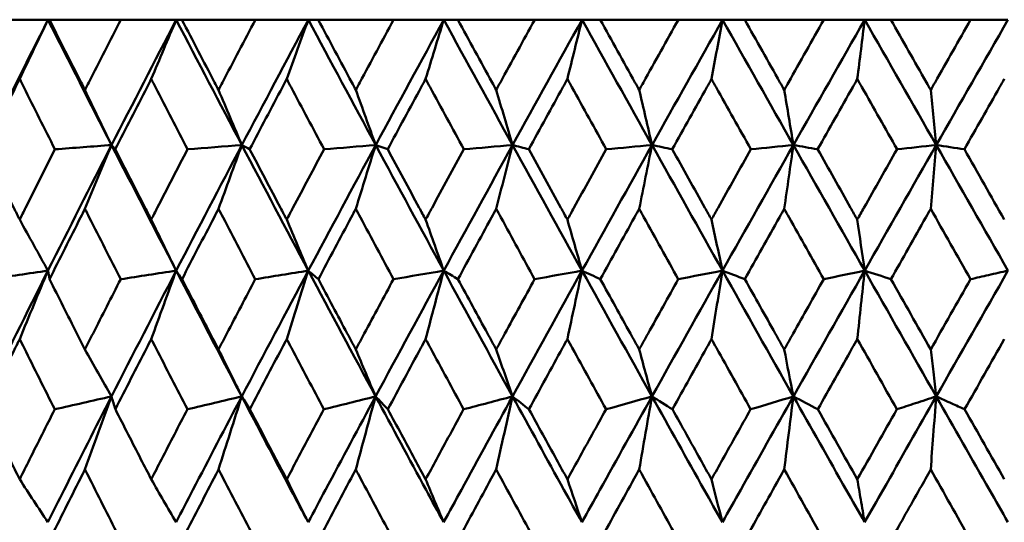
# Model space of a CAD drawing. Header units: millimetres. Extents: x 123 to 2417, y 726 to 3130.
# Tile 210 of 244: x 1416.4 to 1424.78, y 954.04 to 958.31. Entities that reach past the tile are written whole.
import ezdxf

# ---------------------------------------------------------------- set-up
doc = ezdxf.new("R2010")
doc.units = ezdxf.units.MM
doc.header["$LTSCALE"] = 12
doc.layers.add('Widoczne (ISO)', color=7, linetype='Continuous', lineweight=50)

msp = doc.modelspace()

# ---------------------------------------------------------------- linework, layer by layer
at = {"layer": 'Widoczne (ISO)'}
for p, q in [((1416.1525, 958.3133), (1416.6443, 958.3133)), ((1416.6443, 958.3133), (1416.6564, 958.3133)), ((1417.2637, 958.3133), (1416.6564, 958.3133)), ((1417.2637, 958.3133), (1417.7358, 958.3133)), ((1417.7358, 958.3133), (1417.7839, 958.3133)), ((1418.4095, 958.3133), (1417.7839, 958.3133)), ((1418.4095, 958.3133), (1418.8601, 958.3133)), ((1418.8601, 958.3133), (1418.9441, 958.3133)), ((1419.5854, 958.3133), (1418.9441, 958.3133)), ((1419.5854, 958.3133), (1420.0127, 958.3133)), ((1420.0127, 958.3133), (1420.1322, 958.3133)), ((1420.7868, 958.3133), (1420.1322, 958.3133)), ((1420.7868, 958.3133), (1421.1891, 958.3133)), ((1421.1891, 958.3133), (1421.3437, 958.3133)), ((1422.0089, 958.3133), (1421.3437, 958.3133)), ((1422.0089, 958.3133), (1422.3846, 958.3133)), ((1422.3846, 958.3133), (1422.5737, 958.3133)), ((1423.2469, 958.3133), (1422.5737, 958.3133)), ((1423.2469, 958.3133), (1423.5945, 958.3133)), ((1423.5945, 958.3133), (1423.8173, 958.3133)), ((1424.4959, 958.3133), (1423.8173, 958.3133)), ((1424.4959, 958.3133), (1424.8141, 958.3133)), ((1419.4331, 957.247), (1419.5352, 957.2106))]:
    msp.add_line(p, q, dxfattribs=at)
msp.add_circle((1426.0385, 990.3133), 50, dxfattribs=at)
for points in [[(1416.6443, 958.3133), (1416.4653, 957.9581), (1416.2878, 957.6026), (1416.1121, 957.247)], [(1416.4035, 957.809), (1416.4836, 957.9775), (1416.5638, 958.1456), (1416.6443, 958.3133)], [(1416.6443, 958.3133), (1416.8234, 957.9581), (1417.0039, 957.6026), (1417.1856, 957.247)], [(1417.7358, 958.3133), (1417.5509, 957.9581), (1417.3675, 957.6026), (1417.1856, 957.247)], [(1417.5229, 957.809), (1417.5937, 957.9775), (1417.6647, 958.1456), (1417.7358, 958.3133)], [(1417.7358, 958.3133), (1417.9207, 957.9581), (1418.1068, 957.6026), (1418.2941, 957.247)], [(1418.8601, 958.3133), (1418.6701, 957.9581), (1418.4814, 957.6026), (1418.2941, 957.247)], [(1418.676, 957.809), (1418.7372, 957.9775), (1418.7986, 958.1456), (1418.8601, 958.3133)], [(1418.8601, 958.3133), (1419.0501, 957.9581), (1419.2411, 957.6026), (1419.4331, 957.247)], [(1420.0127, 958.3133), (1419.8183, 957.9581), (1419.6251, 957.6026), (1419.4331, 957.247)], [(1419.8582, 957.809), (1419.9096, 957.9775), (1419.9611, 958.1456), (1420.0127, 958.3133)], [(1420.0127, 958.3133), (1420.2071, 957.9581), (1420.4022, 957.6026), (1420.5981, 957.247)], [(1421.1891, 958.3133), (1420.9911, 957.9581), (1420.7941, 957.6026), (1420.5981, 957.247)], [(1421.0647, 957.809), (1421.1061, 957.9775), (1421.1475, 958.1456), (1421.1891, 958.3133)], [(1421.1891, 958.3133), (1421.387, 957.9581), (1421.5856, 957.6026), (1421.7847, 957.247)], [(1422.3846, 958.3133), (1422.1839, 957.9581), (1421.9839, 957.6026), (1421.7847, 957.247)], [(1422.2909, 957.809), (1422.3221, 957.9775), (1422.3533, 958.1456), (1422.3846, 958.3133)], [(1422.3846, 958.3133), (1422.5853, 957.9581), (1422.7865, 957.6026), (1422.988, 957.247)], [(1423.5945, 958.3133), (1423.3918, 957.9581), (1423.1896, 957.6026), (1422.988, 957.247)], [(1423.5319, 957.809), (1423.5527, 957.9775), (1423.5736, 958.1456), (1423.5945, 958.3133)], [(1423.5945, 958.3133), (1423.7973, 957.9581), (1424.0003, 957.6026), (1424.2034, 957.247)], [(1424.8141, 958.3133), (1424.6102, 957.9581), (1424.4066, 957.6026), (1424.2034, 957.247)], [(1416.9587, 957.7156), (1417.0342, 957.5592), (1417.1099, 957.4029), (1417.1856, 957.247)], [(1418.0956, 957.7156), (1418.1616, 957.5592), (1418.2278, 957.4029), (1418.2941, 957.247)], [(1419.2638, 957.7156), (1419.3201, 957.5592), (1419.3766, 957.4029), (1419.4331, 957.247)], [(1420.4587, 957.7156), (1420.5051, 957.5592), (1420.5516, 957.4029), (1420.5981, 957.247)], [(1421.6757, 957.7156), (1421.712, 957.5592), (1421.7483, 957.4029), (1421.7847, 957.247)], [(1422.9098, 957.7156), (1422.9359, 957.5592), (1422.9619, 957.4029), (1422.988, 957.247)], [(1424.1564, 957.7156), (1424.172, 957.5592), (1424.1877, 957.4029), (1424.2034, 957.247)], [(1417.1856, 957.247), (1417.0035, 956.8909), (1416.8229, 956.5347), (1416.6439, 956.1784)], [(1417.1856, 957.247), (1417.0248, 957.2349), (1416.8641, 957.2228), (1416.7033, 957.2106)], [(1416.9587, 956.7044), (1417.0341, 956.8857), (1417.1098, 957.0666), (1417.1856, 957.247)], [(1417.1856, 957.247), (1417.3676, 956.8909), (1417.5509, 956.5347), (1417.7354, 956.1784)], [(1417.1856, 957.247), (1417.1957, 957.2349), (1417.2059, 957.2228), (1417.216, 957.2106)], [(1418.2941, 957.247), (1418.1065, 956.8909), (1417.9202, 956.5347), (1417.7354, 956.1784)], [(1418.2941, 957.247), (1418.1402, 957.2349), (1417.9862, 957.2228), (1417.8323, 957.2106)], [(1418.0956, 956.7044), (1418.1615, 956.8857), (1418.2277, 957.0666), (1418.2941, 957.247)], [(1418.2941, 957.247), (1418.4815, 956.8909), (1418.6701, 956.5347), (1418.8598, 956.1784)], [(1418.2941, 957.247), (1418.3162, 957.2349), (1418.3383, 957.2228), (1418.3605, 957.2106)], [(1419.4331, 957.247), (1419.2408, 956.8909), (1419.0496, 956.5347), (1418.8598, 956.1784)], [(1419.4331, 957.247), (1419.2866, 957.2349), (1419.1402, 957.2228), (1418.9938, 957.2106)], [(1419.2638, 956.7044), (1419.32, 956.8857), (1419.3765, 957.0666), (1419.4331, 957.247)], [(1419.4331, 957.247), (1419.6253, 956.8909), (1419.8184, 956.5347), (1420.0124, 956.1784)], [(1420.5981, 957.247), (1420.4019, 956.8909), (1420.2066, 956.5347), (1420.0124, 956.1784)], [(1420.5981, 957.247), (1420.4598, 957.2349), (1420.3214, 957.2228), (1420.183, 957.2106)], [(1420.4587, 956.7044), (1420.5051, 956.8857), (1420.5515, 957.0666), (1420.5981, 957.247)], [(1420.5981, 957.247), (1420.7943, 956.8909), (1420.9912, 956.5347), (1421.1888, 956.1784)], [(1420.5981, 957.247), (1420.644, 957.2349), (1420.6898, 957.2228), (1420.7356, 957.2106)], [(1421.7847, 957.247), (1421.5852, 956.8909), (1421.3866, 956.5347), (1421.1888, 956.1784)], [(1421.7847, 957.247), (1421.6549, 957.2349), (1421.5251, 957.2228), (1421.3953, 957.2106)], [(1421.6757, 956.7044), (1421.7119, 956.8857), (1421.7482, 957.0666), (1421.7847, 957.247)], [(1421.7847, 957.247), (1421.9841, 956.8909), (1422.184, 956.5347), (1422.3844, 956.1784)], [(1421.7847, 957.247), (1421.8421, 957.2349), (1421.8995, 957.2228), (1421.9569, 957.2106)], [(1422.988, 957.247), (1422.7862, 956.8909), (1422.585, 956.5347), (1422.3844, 956.1784)], [(1422.988, 957.247), (1422.8673, 957.2349), (1422.7467, 957.2228), (1422.626, 957.2106)], [(1422.9098, 956.7044), (1422.9358, 956.8857), (1422.9619, 957.0666), (1422.988, 957.247)], [(1422.988, 957.247), (1423.1898, 956.8909), (1423.392, 956.5347), (1423.5944, 956.1784)], [(1422.988, 957.247), (1423.0568, 957.2349), (1423.1256, 957.2228), (1423.1943, 957.2106)], [(1424.2034, 957.247), (1424, 956.8909), (1423.7969, 956.5347), (1423.5944, 956.1784)], [(1424.2034, 957.247), (1424.0923, 957.2349), (1423.9812, 957.2228), (1423.8701, 957.2106)], [(1424.1564, 956.7044), (1424.172, 956.8857), (1424.1877, 957.0666), (1424.2034, 957.247)], [(1424.2034, 957.247), (1424.2833, 957.2349), (1424.3631, 957.2228), (1424.443, 957.2106)], [(1424.2034, 957.247), (1424.4068, 956.8909), (1424.6104, 956.5347), (1424.8141, 956.1784)], [(1424.443, 957.2106), (1424.5562, 957.0113), (1424.6694, 956.8118), (1424.7827, 956.6124)], [(1424.495, 956.1055), (1424.3821, 956.3051), (1424.2692, 956.5048), (1424.1564, 956.7044)], [(1416.4035, 956.6124), (1416.4835, 956.4675), (1416.5636, 956.3228), (1416.6439, 956.1784)], [(1417.5229, 956.6124), (1417.5937, 956.4675), (1417.6645, 956.3228), (1417.7354, 956.1784)], [(1418.676, 956.6124), (1418.7372, 956.4675), (1418.7984, 956.3228), (1418.8598, 956.1784)], [(1419.8582, 956.6124), (1419.9095, 956.4675), (1419.9609, 956.3228), (1420.0124, 956.1784)], [(1421.0647, 956.6124), (1421.1061, 956.4675), (1421.1474, 956.3228), (1421.1888, 956.1784)], [(1422.2909, 956.6124), (1422.322, 956.4675), (1422.3532, 956.3228), (1422.3844, 956.1784)], [(1423.5319, 956.6124), (1423.5527, 956.4675), (1423.5735, 956.3228), (1423.5944, 956.1784)], [(1416.6439, 956.1784), (1416.4647, 955.8217), (1416.2871, 955.4649), (1416.1111, 955.1082)], [(1416.6439, 956.1784), (1416.4798, 956.1541), (1416.3158, 956.1298), (1416.1517, 956.1055)], [(1416.4035, 955.5967), (1416.4833, 955.7911), (1416.5635, 955.985), (1416.6439, 956.1784)], [(1416.6439, 956.1784), (1416.6483, 956.1541), (1416.6528, 956.1298), (1416.6572, 956.1055)], [(1417.7354, 956.1784), (1417.5504, 955.8217), (1417.3668, 955.4649), (1417.1847, 955.1082)], [(1417.7354, 956.1784), (1417.5779, 956.1541), (1417.4204, 956.1298), (1417.2629, 956.1055)], [(1417.5229, 955.5967), (1417.5935, 955.7911), (1417.6644, 955.985), (1417.7354, 956.1784)], [(1417.7354, 956.1784), (1417.7519, 956.1541), (1417.7683, 956.1298), (1417.7848, 956.1055)], [(1417.7354, 956.1784), (1417.9202, 955.8217), (1418.1061, 955.4649), (1418.2933, 955.1082)], [(1418.8598, 956.1784), (1418.6697, 955.8217), (1418.4808, 955.4649), (1418.2933, 955.1082)], [(1418.8598, 956.1784), (1418.7094, 956.1541), (1418.559, 956.1298), (1418.4086, 956.1055)], [(1418.676, 955.5967), (1418.7371, 955.7911), (1418.7983, 955.985), (1418.8598, 956.1784)], [(1418.8598, 956.1784), (1418.8882, 956.1541), (1418.9166, 956.1298), (1418.945, 956.1055)], [(1418.8598, 956.1784), (1419.0496, 955.8217), (1419.2405, 955.4649), (1419.4324, 955.1082)], [(1420.0124, 956.1784), (1419.818, 955.8217), (1419.6246, 955.4649), (1419.4324, 955.1082)], [(1420.0124, 956.1784), (1419.8698, 956.1541), (1419.7272, 956.1298), (1419.5845, 956.1055)], [(1419.8582, 955.5967), (1419.9094, 955.7911), (1419.9608, 955.985), (1420.0124, 956.1784)], [(1420.0124, 956.1784), (1420.0526, 956.1541), (1420.0929, 956.1298), (1420.1331, 956.1055)], [(1420.0124, 956.1784), (1420.2066, 955.8217), (1420.4017, 955.4649), (1420.5976, 955.1082)], [(1421.1888, 956.1784), (1420.9909, 955.8217), (1420.7938, 955.4649), (1420.5976, 955.1082)], [(1421.1888, 956.1784), (1421.0545, 956.1541), (1420.9202, 956.1298), (1420.7859, 956.1055)], [(1421.0647, 955.5967), (1421.106, 955.7911), (1421.1473, 955.985), (1421.1888, 956.1784)], [(1421.1888, 956.1784), (1421.2408, 956.1541), (1421.2927, 956.1298), (1421.3446, 956.1055)], [(1421.1888, 956.1784), (1421.3867, 955.8217), (1421.5852, 955.4649), (1421.7843, 955.1082)], [(1422.3844, 956.1784), (1422.1837, 955.8217), (1421.9836, 955.4649), (1421.7843, 955.1082)], [(1422.3844, 956.1784), (1422.2589, 956.1541), (1422.1335, 956.1298), (1422.008, 956.1055)], [(1422.2909, 955.5967), (1422.322, 955.7911), (1422.3531, 955.985), (1422.3844, 956.1784)], [(1422.3844, 956.1784), (1422.4478, 956.1541), (1422.5112, 956.1298), (1422.5746, 956.1055)], [(1422.3844, 956.1784), (1422.5851, 955.8217), (1422.7862, 955.4649), (1422.9877, 955.1082)], [(1423.5944, 956.1784), (1423.3917, 955.8217), (1423.1894, 955.4649), (1422.9877, 955.1082)], [(1423.5944, 956.1784), (1423.4783, 956.1541), (1423.3621, 956.1298), (1423.246, 956.1055)], [(1423.5319, 955.5967), (1423.5526, 955.7911), (1423.5735, 955.985), (1423.5944, 956.1784)], [(1423.5944, 956.1784), (1423.7971, 955.8217), (1424, 955.4649), (1424.2032, 955.1082)], [(1423.5944, 956.1784), (1423.669, 956.1541), (1423.7437, 956.1298), (1423.8183, 956.1055)], [(1424.8141, 956.1784), (1424.6101, 955.8217), (1424.4065, 955.4649), (1424.2032, 955.1082)], [(1423.8183, 956.1055), (1423.9309, 955.9063), (1424.0436, 955.7071), (1424.1564, 955.5079)], [(1424.1564, 955.5079), (1424.2691, 955.7071), (1424.382, 955.9063), (1424.495, 956.1055)], [(1423.8682, 954.9987), (1423.7561, 955.198), (1423.6439, 955.3974), (1423.5319, 955.5967)], [(1424.7827, 955.5967), (1424.67, 955.3974), (1424.5574, 955.198), (1424.4449, 954.9987)], [(1416.9587, 955.5079), (1417.034, 955.3745), (1417.1093, 955.2412), (1417.1847, 955.1082)], [(1418.0956, 955.5079), (1418.1614, 955.3745), (1418.2273, 955.2412), (1418.2933, 955.1082)], [(1419.2638, 955.5079), (1419.3199, 955.3745), (1419.3761, 955.2412), (1419.4324, 955.1082)], [(1420.4587, 955.5079), (1420.505, 955.3745), (1420.5513, 955.2412), (1420.5976, 955.1082)], [(1421.6757, 955.5079), (1421.7118, 955.3745), (1421.748, 955.2412), (1421.7843, 955.1082)], [(1422.9098, 955.5079), (1422.9358, 955.3745), (1422.9617, 955.2412), (1422.9877, 955.1082)], [(1417.1847, 955.1082), (1417.0237, 955.0717), (1416.8627, 955.0352), (1416.7016, 954.9987)], [(1416.9587, 954.487), (1417.0338, 954.6946), (1417.1091, 954.9017), (1417.1847, 955.1082)], [(1417.1847, 955.1082), (1417.1957, 955.0717), (1417.2067, 955.0352), (1417.2177, 954.9987)], [(1418.2933, 955.1082), (1418.1391, 955.0717), (1417.9849, 955.0352), (1417.8306, 954.9987)], [(1418.0956, 954.487), (1418.1612, 954.6946), (1418.2271, 954.9017), (1418.2933, 955.1082)], [(1418.2933, 955.1082), (1418.3162, 955.0717), (1418.3392, 955.0352), (1418.3622, 954.9987)], [(1419.4324, 955.1082), (1419.2856, 955.0717), (1419.1388, 955.0352), (1418.992, 954.9987)], [(1419.2638, 954.487), (1419.3198, 954.6946), (1419.376, 954.9017), (1419.4324, 955.1082)], [(1419.4324, 955.1082), (1419.4672, 955.0717), (1419.5021, 955.0352), (1419.537, 954.9987)], [(1420.5976, 955.1082), (1420.4588, 955.0717), (1420.32, 955.0352), (1420.1812, 954.9987)], [(1420.4587, 954.487), (1420.5048, 954.6946), (1420.5511, 954.9017), (1420.5976, 955.1082)], [(1420.5976, 955.1082), (1420.6442, 955.0717), (1420.6908, 955.0352), (1420.7374, 954.9987)], [(1421.7843, 955.1082), (1421.654, 955.0717), (1421.5238, 955.0352), (1421.3935, 954.9987)], [(1421.6757, 954.487), (1421.7117, 954.6946), (1421.7479, 954.9017), (1421.7843, 955.1082)], [(1421.7843, 955.1082), (1421.8424, 955.0717), (1421.9006, 955.0352), (1421.9588, 954.9987)], [(1422.9877, 955.1082), (1422.8665, 955.0717), (1422.7453, 955.0352), (1422.6241, 954.9987)], [(1422.9098, 954.487), (1422.9357, 954.6946), (1422.9617, 954.9017), (1422.9877, 955.1082)], [(1422.9877, 955.1082), (1423.0572, 955.0717), (1423.1267, 955.0352), (1423.1962, 954.9987)], [(1423.1962, 954.9987), (1423.308, 954.8002), (1423.4199, 954.6017), (1423.5319, 954.4032)], [(1423.5319, 954.4032), (1423.6439, 954.6017), (1423.756, 954.8002), (1423.8682, 954.9987)], [(1424.4449, 954.9987), (1424.5574, 954.8002), (1424.67, 954.6017), (1424.7827, 954.4032)], [(1423.2432, 953.8912), (1423.1319, 954.0898), (1423.0208, 954.2884), (1422.9098, 954.487)], [(1424.4922, 953.8912), (1424.3802, 954.0898), (1424.2682, 954.2884), (1424.1564, 954.487)], [(1416.4035, 954.4032), (1416.4831, 954.2811), (1416.5628, 954.1591), (1416.6425, 954.0373)], [(1417.5229, 954.4032), (1417.5933, 954.2811), (1417.6637, 954.1591), (1417.7342, 954.0373)], [(1418.676, 954.4032), (1418.7369, 954.2811), (1418.7978, 954.1591), (1418.8587, 954.0373)], [(1419.8582, 954.4032), (1419.9093, 954.2811), (1419.9604, 954.1591), (1420.0115, 954.0373)], [(1421.0647, 954.4032), (1421.1058, 954.2811), (1421.147, 954.1591), (1421.1881, 954.0373)], [(1422.2909, 954.4032), (1422.3219, 954.2811), (1422.3529, 954.1591), (1422.3839, 954.0373)]]:
    msp.add_open_spline(points, degree=3, dxfattribs=at)
for points, knots in [([(1416.6564, 958.3133), (1416.7459, 958.1356), (1416.8357, 957.958), (1416.9368, 957.7588), (1416.9478, 957.7372), (1416.9587, 957.7156)], [0, 0, 0, 0, 0.06135239, 0.06135239, 0.06879633, 0.06879633, 0.06879633, 0.06879633]), ([(1416.9587, 957.7156), (1416.9697, 957.7372), (1416.9806, 957.7587), (1417.0819, 957.9579), (1417.1726, 958.1356), (1417.2637, 958.3133)], [0.05393723, 0.05393723, 0.05393723, 0.05393723, 0.06137399, 0.06137399, 0.12273355, 0.12273355, 0.12273355, 0.12273355]), ([(1417.7839, 958.3133), (1417.8763, 958.1356), (1417.9689, 957.958), (1418.073, 957.7588), (1418.0843, 957.7372), (1418.0956, 957.7156)], [0, 0, 0, 0, 0.06135239, 0.06135239, 0.06879633, 0.06879633, 0.06879633, 0.06879633]), ([(1418.0956, 957.7156), (1418.1068, 957.7372), (1418.1181, 957.7587), (1418.2224, 957.9579), (1418.3158, 958.1356), (1418.4095, 958.3133)], [0.05393723, 0.05393723, 0.05393723, 0.05393723, 0.06137399, 0.06137399, 0.12273355, 0.12273355, 0.12273355, 0.12273355]), ([(1418.9441, 958.3133), (1419.0389, 958.1356), (1419.1339, 957.958), (1419.2407, 957.7588), (1419.2522, 957.7372), (1419.2638, 957.7156)], [0, 0, 0, 0, 0.06135239, 0.06135239, 0.06879633, 0.06879633, 0.06879633, 0.06879633]), ([(1419.2638, 957.7156), (1419.2753, 957.7372), (1419.2869, 957.7587), (1419.3938, 957.9579), (1419.4895, 958.1356), (1419.5854, 958.3133)], [0.05393723, 0.05393723, 0.05393723, 0.05393723, 0.06137399, 0.06137399, 0.12273355, 0.12273355, 0.12273355, 0.12273355]), ([(1420.1322, 958.3133), (1420.2291, 958.1356), (1420.3261, 957.958), (1420.4351, 957.7588), (1420.4469, 957.7372), (1420.4587, 957.7156)], [0, 0, 0, 0, 0.06135239, 0.06135239, 0.06879633, 0.06879633, 0.06879633, 0.06879633]), ([(1420.4587, 957.7156), (1420.4705, 957.7372), (1420.4823, 957.7587), (1420.5914, 957.9579), (1420.689, 958.1356), (1420.7868, 958.3133)], [0.05393723, 0.05393723, 0.05393723, 0.05393723, 0.06137399, 0.06137399, 0.12273355, 0.12273355, 0.12273355, 0.12273355]), ([(1421.3437, 958.3133), (1421.4422, 958.1356), (1421.5409, 957.958), (1421.6517, 957.7588), (1421.6637, 957.7372), (1421.6757, 957.7156)], [0, 0, 0, 0, 0.06135239, 0.06135239, 0.06879633, 0.06879633, 0.06879633, 0.06879633]), ([(1421.6757, 957.7156), (1421.6876, 957.7372), (1421.6996, 957.7587), (1421.8105, 957.9579), (1421.9096, 958.1356), (1422.0089, 958.3133)], [0.05393723, 0.05393723, 0.05393723, 0.05393723, 0.06137399, 0.06137399, 0.12273355, 0.12273355, 0.12273355, 0.12273355]), ([(1422.5737, 958.3133), (1422.6735, 958.1356), (1422.7734, 957.958), (1422.8856, 957.7588), (1422.8977, 957.7372), (1422.9098, 957.7156)], [0, 0, 0, 0, 0.06135239, 0.06135239, 0.06879633, 0.06879633, 0.06879633, 0.06879633]), ([(1422.9098, 957.7156), (1422.922, 957.7372), (1422.9341, 957.7587), (1423.0463, 957.9579), (1423.1465, 958.1356), (1423.2469, 958.3133)], [0.05393723, 0.05393723, 0.05393723, 0.05393723, 0.06137399, 0.06137399, 0.12273355, 0.12273355, 0.12273355, 0.12273355]), ([(1423.8173, 958.3133), (1423.9181, 958.1356), (1424.0189, 957.958), (1424.1319, 957.7588), (1424.1441, 957.7372), (1424.1564, 957.7156)], [0, 0, 0, 0, 0.06135239, 0.06135239, 0.06879633, 0.06879633, 0.06879633, 0.06879633]), ([(1424.1564, 957.7156), (1424.1686, 957.7372), (1424.1808, 957.7587), (1424.2939, 957.9579), (1424.3949, 958.1356), (1424.4959, 958.3133)], [0.05393723, 0.05393723, 0.05393723, 0.05393723, 0.06137399, 0.06137399, 0.12273355, 0.12273355, 0.12273355, 0.12273355]), ([(1416.4035, 957.809), (1416.3919, 957.7858), (1416.3803, 957.7626), (1416.2809, 957.5632), (1416.1934, 957.3869), (1416.1064, 957.2106)], [0.05804162, 0.05804162, 0.05804162, 0.05804162, 0.06605559, 0.06605559, 0.12689392, 0.12689392, 0.12689392, 0.12689392]), ([(1416.7033, 957.2106), (1416.6147, 957.3869), (1416.5263, 957.5631), (1416.4267, 957.7626), (1416.4151, 957.7858), (1416.4035, 957.809)], [0.00523804, 0.00523804, 0.00523804, 0.00523804, 0.06606705, 0.06606705, 0.07409033, 0.07409033, 0.07409033, 0.07409033]), ([(1417.5229, 957.809), (1417.511, 957.7858), (1417.499, 957.7626), (1417.3963, 957.5632), (1417.306, 957.3869), (1417.216, 957.2106)], [0.05804162, 0.05804162, 0.05804162, 0.05804162, 0.06605559, 0.06605559, 0.12689392, 0.12689392, 0.12689392, 0.12689392]), ([(1417.8323, 957.2106), (1417.7409, 957.3869), (1417.6498, 957.5631), (1417.5469, 957.7626), (1417.5349, 957.7858), (1417.5229, 957.809)], [0.00523804, 0.00523804, 0.00523804, 0.00523804, 0.06606705, 0.06606705, 0.07409033, 0.07409033, 0.07409033, 0.07409033]), ([(1418.676, 957.809), (1418.6637, 957.7858), (1418.6515, 957.7626), (1418.5459, 957.5632), (1418.453, 957.3869), (1418.3605, 957.2106)], [0.05804162, 0.05804162, 0.05804162, 0.05804162, 0.06605559, 0.06605559, 0.12689392, 0.12689392, 0.12689392, 0.12689392]), ([(1418.9938, 957.2106), (1418.9, 957.3869), (1418.8064, 957.5631), (1418.7007, 957.7626), (1418.6884, 957.7858), (1418.676, 957.809)], [0.00523804, 0.00523804, 0.00523804, 0.00523804, 0.06606705, 0.06606705, 0.07409033, 0.07409033, 0.07409033, 0.07409033]), ([(1419.8582, 957.809), (1419.8456, 957.7858), (1419.833, 957.7626), (1419.7251, 957.5632), (1419.63, 957.3869), (1419.5352, 957.2106)], [0.05804162, 0.05804162, 0.05804162, 0.05804162, 0.06605559, 0.06605559, 0.12689392, 0.12689392, 0.12689392, 0.12689392]), ([(1420.183, 957.2106), (1420.0872, 957.3869), (1419.9915, 957.5631), (1419.8834, 957.7626), (1419.8708, 957.7858), (1419.8582, 957.809)], [0.00523804, 0.00523804, 0.00523804, 0.00523804, 0.06606705, 0.06606705, 0.07409033, 0.07409033, 0.07409033, 0.07409033]), ([(1421.0647, 957.809), (1421.0519, 957.7858), (1421.0391, 957.7626), (1420.9292, 957.5632), (1420.8322, 957.3869), (1420.7356, 957.2106)], [0.05804162, 0.05804162, 0.05804162, 0.05804162, 0.06605559, 0.06605559, 0.12689392, 0.12689392, 0.12689392, 0.12689392]), ([(1421.3953, 957.2106), (1421.2978, 957.3869), (1421.2005, 957.5631), (1421.0904, 957.7626), (1421.0776, 957.7858), (1421.0647, 957.809)], [0.00523804, 0.00523804, 0.00523804, 0.00523804, 0.06606705, 0.06606705, 0.07409033, 0.07409033, 0.07409033, 0.07409033]), ([(1422.2909, 957.809), (1422.2779, 957.7858), (1422.2649, 957.7626), (1422.1534, 957.5632), (1422.055, 957.3869), (1421.9569, 957.2106)], [0.05804162, 0.05804162, 0.05804162, 0.05804162, 0.06605559, 0.06605559, 0.12689392, 0.12689392, 0.12689392, 0.12689392]), ([(1422.626, 957.2106), (1422.5272, 957.3869), (1422.4285, 957.5631), (1422.3169, 957.7626), (1422.3039, 957.7858), (1422.2909, 957.809)], [0.00523804, 0.00523804, 0.00523804, 0.00523804, 0.06606705, 0.06606705, 0.07409033, 0.07409033, 0.07409033, 0.07409033]), ([(1423.5319, 957.809), (1423.5188, 957.7858), (1423.5056, 957.7626), (1423.393, 957.5632), (1423.2936, 957.3869), (1423.1943, 957.2106)], [0.05804162, 0.05804162, 0.05804162, 0.05804162, 0.06605559, 0.06605559, 0.12689392, 0.12689392, 0.12689392, 0.12689392]), ([(1423.8701, 957.2106), (1423.7705, 957.3869), (1423.6709, 957.5631), (1423.5581, 957.7626), (1423.545, 957.7858), (1423.5319, 957.809)], [0.00523804, 0.00523804, 0.00523804, 0.00523804, 0.06606705, 0.06606705, 0.07409033, 0.07409033, 0.07409033, 0.07409033]), ([(1424.7827, 957.809), (1424.7695, 957.7858), (1424.7563, 957.7626), (1424.643, 957.5632), (1424.5429, 957.3869), (1424.443, 957.2106)], [0.05804162, 0.05804162, 0.05804162, 0.05804162, 0.06605559, 0.06605559, 0.12689392, 0.12689392, 0.12689392, 0.12689392]), ([(1416.1064, 957.2106), (1416.1884, 957.0447), (1416.2708, 956.8788), (1416.3701, 956.6793), (1416.3868, 956.6459), (1416.4035, 956.6124)], [0.00418374, 0.00418374, 0.00418374, 0.00418374, 0.06147247, 0.06147247, 0.07302352, 0.07302352, 0.07302352, 0.07302352]), ([(1416.4035, 956.6124), (1416.4201, 956.6458), (1416.4368, 956.6793), (1416.5365, 956.8787), (1416.6197, 957.0447), (1416.7033, 957.2106)], [0.04993807, 0.04993807, 0.04993807, 0.04993807, 0.0614821, 0.0614821, 0.11877783, 0.11877783, 0.11877783, 0.11877783]), ([(1417.216, 957.2106), (1417.3008, 957.0447), (1417.3859, 956.8788), (1417.4885, 956.6793), (1417.5057, 956.6459), (1417.5229, 956.6124)], [0.00418374, 0.00418374, 0.00418374, 0.00418374, 0.06147247, 0.06147247, 0.07302352, 0.07302352, 0.07302352, 0.07302352]), ([(1417.5229, 956.6124), (1417.5402, 956.6458), (1417.5574, 956.6793), (1417.6602, 956.8787), (1417.7461, 957.0447), (1417.8323, 957.2106)], [0.04993807, 0.04993807, 0.04993807, 0.04993807, 0.0614821, 0.0614821, 0.11877783, 0.11877783, 0.11877783, 0.11877783]), ([(1418.3605, 957.2106), (1418.4477, 957.0447), (1418.5352, 956.8788), (1418.6406, 956.6793), (1418.6583, 956.6459), (1418.676, 956.6124)], [0.00418374, 0.00418374, 0.00418374, 0.00418374, 0.06147247, 0.06147247, 0.07302352, 0.07302352, 0.07302352, 0.07302352]), ([(1418.676, 956.6124), (1418.6937, 956.6458), (1418.7114, 956.6793), (1418.8171, 956.8787), (1418.9053, 957.0447), (1418.9938, 957.2106)], [0.04993807, 0.04993807, 0.04993807, 0.04993807, 0.0614821, 0.0614821, 0.11877783, 0.11877783, 0.11877783, 0.11877783]), ([(1419.5352, 957.2106), (1419.6246, 957.0447), (1419.7141, 956.8788), (1419.822, 956.6793), (1419.8401, 956.6459), (1419.8582, 956.6124)], [0.00418374, 0.00418374, 0.00418374, 0.00418374, 0.06147247, 0.06147247, 0.07302352, 0.07302352, 0.07302352, 0.07302352]), ([(1419.8582, 956.6124), (1419.8763, 956.6458), (1419.8944, 956.6793), (1420.0025, 956.8787), (1420.0926, 957.0447), (1420.183, 957.2106)], [0.04993807, 0.04993807, 0.04993807, 0.04993807, 0.0614821, 0.0614821, 0.11877783, 0.11877783, 0.11877783, 0.11877783]), ([(1420.7356, 957.2106), (1420.8267, 957.0447), (1420.918, 956.8788), (1421.0278, 956.6793), (1421.0463, 956.6459), (1421.0647, 956.6124)], [0.00418374, 0.00418374, 0.00418374, 0.00418374, 0.06147247, 0.06147247, 0.07302352, 0.07302352, 0.07302352, 0.07302352]), ([(1421.0647, 956.6124), (1421.0832, 956.6458), (1421.1016, 956.6793), (1421.2116, 956.8787), (1421.3034, 957.0447), (1421.3953, 957.2106)], [0.04993807, 0.04993807, 0.04993807, 0.04993807, 0.0614821, 0.0614821, 0.11877783, 0.11877783, 0.11877783, 0.11877783]), ([(1421.9569, 957.2106), (1422.0494, 957.0447), (1422.1421, 956.8788), (1422.2535, 956.6793), (1422.2722, 956.6459), (1422.2909, 956.6124)], [0.00418374, 0.00418374, 0.00418374, 0.00418374, 0.06147247, 0.06147247, 0.07302352, 0.07302352, 0.07302352, 0.07302352]), ([(1422.2909, 956.6124), (1422.3096, 956.6458), (1422.3283, 956.6793), (1422.4399, 956.8787), (1422.5329, 957.0447), (1422.626, 957.2106)], [0.04993807, 0.04993807, 0.04993807, 0.04993807, 0.0614821, 0.0614821, 0.11877783, 0.11877783, 0.11877783, 0.11877783]), ([(1423.1943, 957.2106), (1423.2879, 957.0447), (1423.3815, 956.8788), (1423.4941, 956.6793), (1423.513, 956.6459), (1423.5319, 956.6124)], [0.00418374, 0.00418374, 0.00418374, 0.00418374, 0.06147247, 0.06147247, 0.07302352, 0.07302352, 0.07302352, 0.07302352]), ([(1423.5319, 956.6124), (1423.5508, 956.6458), (1423.5696, 956.6793), (1423.6823, 956.8787), (1423.7762, 957.0447), (1423.8701, 957.2106)], [0.04993807, 0.04993807, 0.04993807, 0.04993807, 0.0614821, 0.0614821, 0.11877783, 0.11877783, 0.11877783, 0.11877783]), ([(1416.9587, 956.7044), (1416.9463, 956.6799), (1416.934, 956.6554), (1416.8331, 956.4558), (1416.745, 956.2807), (1416.6572, 956.1055)], [0.06241522, 0.06241522, 0.06241522, 0.06241522, 0.0708546, 0.0708546, 0.13127416, 0.13127416, 0.13127416, 0.13127416]), ([(1417.2629, 956.1055), (1417.1736, 956.2806), (1417.0846, 956.4558), (1416.9835, 956.6554), (1416.9711, 956.6799), (1416.9587, 956.7044)], [0.01044349, 0.01044349, 0.01044349, 0.01044349, 0.07085106, 0.07085106, 0.07930241, 0.07930241, 0.07930241, 0.07930241]), ([(1418.0956, 956.7044), (1418.0828, 956.6799), (1418.0701, 956.6554), (1417.9662, 956.4558), (1417.8753, 956.2807), (1417.7848, 956.1055)], [0.06241522, 0.06241522, 0.06241522, 0.06241522, 0.0708546, 0.0708546, 0.13127416, 0.13127416, 0.13127416, 0.13127416]), ([(1418.4086, 956.1055), (1418.3168, 956.2806), (1418.2252, 956.4558), (1418.1211, 956.6554), (1418.1083, 956.6799), (1418.0956, 956.7044)], [0.01044349, 0.01044349, 0.01044349, 0.01044349, 0.07085106, 0.07085106, 0.07930241, 0.07930241, 0.07930241, 0.07930241]), ([(1419.2638, 956.7044), (1419.2507, 956.6799), (1419.2376, 956.6554), (1419.1311, 956.4558), (1419.0379, 956.2807), (1418.945, 956.1055)], [0.06241522, 0.06241522, 0.06241522, 0.06241522, 0.0708546, 0.0708546, 0.13127416, 0.13127416, 0.13127416, 0.13127416]), ([(1419.5845, 956.1055), (1419.4905, 956.2806), (1419.3967, 956.4558), (1419.29, 956.6554), (1419.2769, 956.6799), (1419.2638, 956.7044)], [0.01044349, 0.01044349, 0.01044349, 0.01044349, 0.07085106, 0.07085106, 0.07930241, 0.07930241, 0.07930241, 0.07930241]), ([(1420.4587, 956.7044), (1420.4454, 956.6799), (1420.432, 956.6554), (1420.3233, 956.4558), (1420.2281, 956.2807), (1420.1331, 956.1055)], [0.06241522, 0.06241522, 0.06241522, 0.06241522, 0.0708546, 0.0708546, 0.13127416, 0.13127416, 0.13127416, 0.13127416]), ([(1420.7859, 956.1055), (1420.69, 956.2806), (1420.5943, 956.4558), (1420.4854, 956.6554), (1420.4721, 956.6799), (1420.4587, 956.7044)], [0.01044349, 0.01044349, 0.01044349, 0.01044349, 0.07085106, 0.07085106, 0.07930241, 0.07930241, 0.07930241, 0.07930241]), ([(1421.6757, 956.7044), (1421.6621, 956.6799), (1421.6486, 956.6554), (1421.538, 956.4558), (1421.4412, 956.2807), (1421.3446, 956.1055)], [0.06241522, 0.06241522, 0.06241522, 0.06241522, 0.0708546, 0.0708546, 0.13127416, 0.13127416, 0.13127416, 0.13127416]), ([(1422.008, 956.1055), (1421.9107, 956.2806), (1421.8135, 956.4558), (1421.7028, 956.6554), (1421.6892, 956.6799), (1421.6757, 956.7044)], [0.01044349, 0.01044349, 0.01044349, 0.01044349, 0.07085106, 0.07085106, 0.07930241, 0.07930241, 0.07930241, 0.07930241]), ([(1422.9098, 956.7044), (1422.8961, 956.6799), (1422.8824, 956.6554), (1422.7705, 956.4558), (1422.6725, 956.2807), (1422.5746, 956.1055)], [0.06241522, 0.06241522, 0.06241522, 0.06241522, 0.0708546, 0.0708546, 0.13127416, 0.13127416, 0.13127416, 0.13127416]), ([(1423.246, 956.1055), (1423.1476, 956.2806), (1423.0493, 956.4558), (1422.9373, 956.6554), (1422.9236, 956.6799), (1422.9098, 956.7044)], [0.01044349, 0.01044349, 0.01044349, 0.01044349, 0.07085106, 0.07085106, 0.07930241, 0.07930241, 0.07930241, 0.07930241]), ([(1424.1564, 956.7044), (1424.1425, 956.6799), (1424.1287, 956.6554), (1424.0159, 956.4558), (1423.917, 956.2807), (1423.8183, 956.1055)], [0.06241522, 0.06241522, 0.06241522, 0.06241522, 0.0708546, 0.0708546, 0.13127416, 0.13127416, 0.13127416, 0.13127416]), ([(1424.8141, 956.1784), (1424.7589, 956.1658), (1424.7038, 956.1532), (1424.5975, 956.1289), (1424.5462, 956.1172), (1424.495, 956.1055)], [-0.06002492, -0.06002492, -0.06002492, -0.06002492, -0.03000879, -0.03000879, -0.00210552, -0.00210552, -0.00210552, -0.00210552]), ([(1416.6572, 956.1055), (1416.7346, 955.9514), (1416.8123, 955.7974), (1416.913, 955.5982), (1416.9359, 955.5531), (1416.9587, 955.5079)], [0.00838421, 0.00838421, 0.00838421, 0.00838421, 0.06155515, 0.06155515, 0.07712864, 0.07712864, 0.07712864, 0.07712864]), ([(1416.9587, 955.5079), (1416.9816, 955.553), (1417.0045, 955.5982), (1417.1056, 955.7973), (1417.1841, 955.9514), (1417.2629, 956.1055)], [0.04598621, 0.04598621, 0.04598621, 0.04598621, 0.06155279, 0.06155279, 0.11473062, 0.11473062, 0.11473062, 0.11473062]), ([(1417.7848, 956.1055), (1417.8646, 955.9514), (1417.9447, 955.7974), (1418.0485, 955.5982), (1418.072, 955.5531), (1418.0956, 955.5079)], [0.00838421, 0.00838421, 0.00838421, 0.00838421, 0.06155515, 0.06155515, 0.07712864, 0.07712864, 0.07712864, 0.07712864]), ([(1418.0956, 955.5079), (1418.1191, 955.553), (1418.1427, 955.5982), (1418.2468, 955.7973), (1418.3276, 955.9514), (1418.4086, 956.1055)], [0.04598621, 0.04598621, 0.04598621, 0.04598621, 0.06155279, 0.06155279, 0.11473062, 0.11473062, 0.11473062, 0.11473062]), ([(1418.945, 956.1055), (1419.0269, 955.9514), (1419.1091, 955.7974), (1419.2155, 955.5982), (1419.2396, 955.5531), (1419.2638, 955.5079)], [0.00838421, 0.00838421, 0.00838421, 0.00838421, 0.06155515, 0.06155515, 0.07712864, 0.07712864, 0.07712864, 0.07712864]), ([(1419.2638, 955.5079), (1419.2879, 955.553), (1419.3121, 955.5982), (1419.4188, 955.7973), (1419.5016, 955.9514), (1419.5845, 956.1055)], [0.04598621, 0.04598621, 0.04598621, 0.04598621, 0.06155279, 0.06155279, 0.11473062, 0.11473062, 0.11473062, 0.11473062]), ([(1420.1331, 956.1055), (1420.2169, 955.9514), (1420.3008, 955.7974), (1420.4094, 955.5982), (1420.4341, 955.5531), (1420.4587, 955.5079)], [0.00838421, 0.00838421, 0.00838421, 0.00838421, 0.06155515, 0.06155515, 0.07712864, 0.07712864, 0.07712864, 0.07712864]), ([(1420.4587, 955.5079), (1420.4833, 955.553), (1420.508, 955.5982), (1420.6169, 955.7973), (1420.7013, 955.9514), (1420.7859, 956.1055)], [0.04598621, 0.04598621, 0.04598621, 0.04598621, 0.06155279, 0.06155279, 0.11473062, 0.11473062, 0.11473062, 0.11473062]), ([(1421.3446, 956.1055), (1421.4298, 955.9514), (1421.5151, 955.7974), (1421.6256, 955.5982), (1421.6506, 955.5531), (1421.6757, 955.5079)], [0.00838421, 0.00838421, 0.00838421, 0.00838421, 0.06155515, 0.06155515, 0.07712864, 0.07712864, 0.07712864, 0.07712864]), ([(1421.6757, 955.5079), (1421.7007, 955.553), (1421.7258, 955.5982), (1421.8364, 955.7973), (1421.9221, 955.9514), (1422.008, 956.1055)], [0.04598621, 0.04598621, 0.04598621, 0.04598621, 0.06155279, 0.06155279, 0.11473062, 0.11473062, 0.11473062, 0.11473062]), ([(1422.5746, 956.1055), (1422.6609, 955.9514), (1422.7473, 955.7974), (1422.8592, 955.5982), (1422.8845, 955.5531), (1422.9098, 955.5079)], [0.00838421, 0.00838421, 0.00838421, 0.00838421, 0.06155515, 0.06155515, 0.07712864, 0.07712864, 0.07712864, 0.07712864]), ([(1422.9098, 955.5079), (1422.9352, 955.553), (1422.9605, 955.5982), (1423.0725, 955.7973), (1423.1592, 955.9514), (1423.246, 956.1055)], [0.04598621, 0.04598621, 0.04598621, 0.04598621, 0.06155279, 0.06155279, 0.11473062, 0.11473062, 0.11473062, 0.11473062]), ([(1416.4035, 955.5967), (1416.3909, 955.5714), (1416.3784, 955.5462), (1416.2795, 955.3468), (1416.1936, 955.1728), (1416.1081, 954.9987)], [0.06686277, 0.06686277, 0.06686277, 0.06686277, 0.07557848, 0.07557848, 0.13558897, 0.13558897, 0.13558897, 0.13558897]), ([(1416.7016, 954.9987), (1416.6145, 955.1727), (1416.5277, 955.3467), (1416.4286, 955.5461), (1416.416, 955.5714), (1416.4035, 955.5967)], [0.01556037, 0.01556037, 0.01556037, 0.01556037, 0.07555527, 0.07555527, 0.08428623, 0.08428623, 0.08428623, 0.08428623]), ([(1417.5229, 955.5967), (1417.51, 955.5714), (1417.497, 955.5462), (1417.395, 955.3468), (1417.3062, 955.1728), (1417.2177, 954.9987)], [0.06686277, 0.06686277, 0.06686277, 0.06686277, 0.07557848, 0.07557848, 0.13558897, 0.13558897, 0.13558897, 0.13558897]), ([(1417.8306, 954.9987), (1417.7408, 955.1727), (1417.6512, 955.3467), (1417.5489, 955.5461), (1417.5359, 955.5714), (1417.5229, 955.5967)], [0.01556037, 0.01556037, 0.01556037, 0.01556037, 0.07555527, 0.07555527, 0.08428623, 0.08428623, 0.08428623, 0.08428623]), ([(1418.676, 955.5967), (1418.6627, 955.5714), (1418.6494, 955.5462), (1418.5445, 955.3468), (1418.4532, 955.1728), (1418.3622, 954.9987)], [0.06686277, 0.06686277, 0.06686277, 0.06686277, 0.07557848, 0.07557848, 0.13558897, 0.13558897, 0.13558897, 0.13558897]), ([(1418.992, 954.9987), (1418.8998, 955.1727), (1418.8078, 955.3467), (1418.7027, 955.5461), (1418.6894, 955.5714), (1418.676, 955.5967)], [0.01556037, 0.01556037, 0.01556037, 0.01556037, 0.07555527, 0.07555527, 0.08428623, 0.08428623, 0.08428623, 0.08428623]), ([(1419.8582, 955.5967), (1419.8446, 955.5714), (1419.831, 955.5462), (1419.7236, 955.3468), (1419.6302, 955.1728), (1419.537, 954.9987)], [0.06686277, 0.06686277, 0.06686277, 0.06686277, 0.07557848, 0.07557848, 0.13558897, 0.13558897, 0.13558897, 0.13558897]), ([(1420.1812, 954.9987), (1420.087, 955.1727), (1419.993, 955.3467), (1419.8855, 955.5461), (1419.8718, 955.5714), (1419.8582, 955.5967)], [0.01556037, 0.01556037, 0.01556037, 0.01556037, 0.07555527, 0.07555527, 0.08428623, 0.08428623, 0.08428623, 0.08428623]), ([(1421.0647, 955.5967), (1421.0509, 955.5714), (1421.037, 955.5462), (1420.9277, 955.3468), (1420.8324, 955.1728), (1420.7374, 954.9987)], [0.06686277, 0.06686277, 0.06686277, 0.06686277, 0.07557848, 0.07557848, 0.13558897, 0.13558897, 0.13558897, 0.13558897]), ([(1421.3935, 954.9987), (1421.2977, 955.1727), (1421.202, 955.3467), (1421.0925, 955.5461), (1421.0786, 955.5714), (1421.0647, 955.5967)], [0.01556037, 0.01556037, 0.01556037, 0.01556037, 0.07555527, 0.07555527, 0.08428623, 0.08428623, 0.08428623, 0.08428623]), ([(1422.2909, 955.5967), (1422.2768, 955.5714), (1422.2628, 955.5462), (1422.1519, 955.3468), (1422.0552, 955.1728), (1421.9588, 954.9987)], [0.06686277, 0.06686277, 0.06686277, 0.06686277, 0.07557848, 0.07557848, 0.13558897, 0.13558897, 0.13558897, 0.13558897]), ([(1422.6241, 954.9987), (1422.5271, 955.1727), (1422.4301, 955.3467), (1422.3191, 955.5461), (1422.305, 955.5714), (1422.2909, 955.5967)], [0.01556037, 0.01556037, 0.01556037, 0.01556037, 0.07555527, 0.07555527, 0.08428623, 0.08428623, 0.08428623, 0.08428623]), ([(1423.5319, 955.5967), (1423.5177, 955.5714), (1423.5035, 955.5462), (1423.3914, 955.3468), (1423.2938, 955.1728), (1423.1962, 954.9987)], [0.06686277, 0.06686277, 0.06686277, 0.06686277, 0.07557848, 0.07557848, 0.13558897, 0.13558897, 0.13558897, 0.13558897]), ([(1424.1564, 955.5079), (1424.1638, 955.4442), (1424.1713, 955.3804), (1424.1869, 955.2472), (1424.1951, 955.1777), (1424.2032, 955.1082)], [-0.06384595, -0.06384595, -0.06384595, -0.06384595, -0.0333335, -0.0333335, 0, 0, 0, 0]), ([(1417.1847, 955.1082), (1417.0494, 954.8432), (1416.915, 954.5782), (1416.735, 954.2213), (1416.6887, 954.1293), (1416.6425, 954.0373)], [0.3692784, 0.3692784, 0.3692784, 0.3692784, 0.4608442, 0.4608442, 0.492629, 0.492629, 0.492629, 0.492629]), ([(1418.2933, 955.1082), (1418.154, 954.8432), (1418.0154, 954.5782), (1417.8297, 954.2213), (1417.7819, 954.1293), (1417.7342, 954.0373)], [0.3692784, 0.3692784, 0.3692784, 0.3692784, 0.4608442, 0.4608442, 0.492629, 0.492629, 0.492629, 0.492629]), ([(1418.2933, 955.1082), (1418.4323, 954.8432), (1418.572, 954.5782), (1418.761, 954.2213), (1418.8098, 954.1293), (1418.8587, 954.0373)], [0.3692784, 0.3692784, 0.3692784, 0.3692784, 0.4608442, 0.4608442, 0.492629, 0.492629, 0.492629, 0.492629]), ([(1419.4324, 955.1082), (1419.2896, 954.8432), (1419.1474, 954.5782), (1418.9567, 954.2213), (1418.9077, 954.1293), (1418.8587, 954.0373)], [0.3692784, 0.3692784, 0.3692784, 0.3692784, 0.4608442, 0.4608442, 0.492629, 0.492629, 0.492629, 0.492629]), ([(1419.4324, 955.1082), (1419.575, 954.8432), (1419.7181, 954.5782), (1419.9116, 954.2213), (1419.9615, 954.1293), (1420.0115, 954.0373)], [0.3692784, 0.3692784, 0.3692784, 0.3692784, 0.4608442, 0.4608442, 0.492629, 0.492629, 0.492629, 0.492629]), ([(1420.5976, 955.1082), (1420.4519, 954.8432), (1420.3067, 954.5782), (1420.1118, 954.2213), (1420.0616, 954.1293), (1420.0115, 954.0373)], [0.3692784, 0.3692784, 0.3692784, 0.3692784, 0.4608442, 0.4608442, 0.492629, 0.492629, 0.492629, 0.492629]), ([(1420.5976, 955.1082), (1420.7431, 954.8432), (1420.8891, 954.5782), (1421.0863, 954.2213), (1421.1372, 954.1293), (1421.1881, 954.0373)], [0.3692784, 0.3692784, 0.3692784, 0.3692784, 0.4608442, 0.4608442, 0.492629, 0.492629, 0.492629, 0.492629]), ([(1421.7843, 955.1082), (1421.6362, 954.8432), (1421.4885, 954.5782), (1421.2902, 954.2213), (1421.2391, 954.1293), (1421.1881, 954.0373)], [0.3692784, 0.3692784, 0.3692784, 0.3692784, 0.4608442, 0.4608442, 0.492629, 0.492629, 0.492629, 0.492629]), ([(1421.7843, 955.1082), (1421.9322, 954.8432), (1422.0805, 954.5782), (1422.2806, 954.2213), (1422.3322, 954.1293), (1422.3839, 954.0373)], [0.3692784, 0.3692784, 0.3692784, 0.3692784, 0.4608442, 0.4608442, 0.492629, 0.492629, 0.492629, 0.492629]), ([(1422.9877, 955.1082), (1422.8379, 954.8432), (1422.6883, 954.5782), (1422.4874, 954.2213), (1422.4356, 954.1293), (1422.3839, 954.0373)], [0.3692784, 0.3692784, 0.3692784, 0.3692784, 0.4608442, 0.4608442, 0.492629, 0.492629, 0.492629, 0.492629]), ([(1422.9877, 955.1082), (1423.1375, 954.8432), (1423.2874, 954.5782), (1423.4897, 954.2213), (1423.5419, 954.1293), (1423.5941, 954.0373)], [0.3692784, 0.3692784, 0.3692784, 0.3692784, 0.4608442, 0.4608442, 0.492629, 0.492629, 0.492629, 0.492629]), ([(1424.2032, 955.1082), (1424.0522, 954.8432), (1423.9014, 954.5782), (1423.6985, 954.2213), (1423.6463, 954.1293), (1423.5941, 954.0373)], [0.3692784, 0.3692784, 0.3692784, 0.3692784, 0.4608442, 0.4608442, 0.492629, 0.492629, 0.492629, 0.492629]), ([(1424.2032, 955.1082), (1424.1443, 955.089), (1424.0854, 955.0697), (1423.9738, 955.0332), (1423.921, 955.0159), (1423.8682, 954.9987)], [-0.06164188, -0.06164188, -0.06164188, -0.06164188, -0.03081222, -0.03081222, -0.00319357, -0.00319357, -0.00319357, -0.00319357]), ([(1424.1564, 954.487), (1424.1636, 954.583), (1424.1708, 954.679), (1424.1864, 954.8861), (1424.1948, 954.9972), (1424.2032, 955.1082)], [-0.07960901, -0.07960901, -0.07960901, -0.07960901, -0.04277525, -0.04277525, 0, 0, 0, 0]), ([(1424.2032, 955.1082), (1424.3542, 954.8432), (1424.5052, 954.5782), (1424.7089, 954.2213), (1424.7614, 954.1293), (1424.8139, 954.0373)], [0.3692784, 0.3692784, 0.3692784, 0.3692784, 0.4608442, 0.4608442, 0.492629, 0.492629, 0.492629, 0.492629]), ([(1424.2032, 955.1082), (1424.2472, 955.0883), (1424.2911, 955.0684), (1424.3717, 955.0319), (1424.4083, 955.0153), (1424.4449, 954.9987)], [-0.06375163, -0.06375163, -0.06375163, -0.06375163, -0.03186626, -0.03186626, -0.00530332, -0.00530332, -0.00530332, -0.00530332]), ([(1416.1081, 954.9987), (1416.1781, 954.8567), (1416.2485, 954.7147), (1416.3472, 954.5162), (1416.3753, 954.4597), (1416.4035, 954.4032)], [0.01259731, 0.01259731, 0.01259731, 0.01259731, 0.06159863, 0.06159863, 0.08110666, 0.08110666, 0.08110666, 0.08110666]), ([(1416.4035, 954.4032), (1416.4316, 954.4597), (1416.4598, 954.5162), (1416.559, 954.7147), (1416.6302, 954.8567), (1416.7016, 954.9987)], [0.04208868, 0.04208868, 0.04208868, 0.04208868, 0.06158988, 0.06158988, 0.11059803, 0.11059803, 0.11059803, 0.11059803]), ([(1417.2177, 954.9987), (1417.2902, 954.8567), (1417.3629, 954.7147), (1417.4648, 954.5162), (1417.4939, 954.4597), (1417.5229, 954.4032)], [0.01259731, 0.01259731, 0.01259731, 0.01259731, 0.06159863, 0.06159863, 0.08110666, 0.08110666, 0.08110666, 0.08110666]), ([(1417.5229, 954.4032), (1417.552, 954.4597), (1417.5811, 954.5162), (1417.6835, 954.7147), (1417.757, 954.8567), (1417.8306, 954.9987)], [0.04208868, 0.04208868, 0.04208868, 0.04208868, 0.06158988, 0.06158988, 0.11059803, 0.11059803, 0.11059803, 0.11059803]), ([(1418.3622, 954.9987), (1418.4368, 954.8567), (1418.5115, 954.7147), (1418.6163, 954.5162), (1418.6462, 954.4597), (1418.676, 954.4032)], [0.01259731, 0.01259731, 0.01259731, 0.01259731, 0.06159863, 0.06159863, 0.08110666, 0.08110666, 0.08110666, 0.08110666]), ([(1418.676, 954.4032), (1418.7059, 954.4597), (1418.7358, 954.5162), (1418.841, 954.7147), (1418.9164, 954.8567), (1418.992, 954.9987)], [0.04208868, 0.04208868, 0.04208868, 0.04208868, 0.06158988, 0.06158988, 0.11059803, 0.11059803, 0.11059803, 0.11059803]), ([(1419.537, 954.9987), (1419.6133, 954.8567), (1419.6899, 954.7147), (1419.7971, 954.5162), (1419.8276, 954.4597), (1419.8582, 954.4032)], [0.01259731, 0.01259731, 0.01259731, 0.01259731, 0.06159863, 0.06159863, 0.08110666, 0.08110666, 0.08110666, 0.08110666]), ([(1419.8582, 954.4032), (1419.8888, 954.4597), (1419.9194, 954.5162), (1420.0269, 954.7147), (1420.104, 954.8567), (1420.1812, 954.9987)], [0.04208868, 0.04208868, 0.04208868, 0.04208868, 0.06158988, 0.06158988, 0.11059803, 0.11059803, 0.11059803, 0.11059803]), ([(1420.7374, 954.9987), (1420.8153, 954.8567), (1420.8933, 954.7147), (1421.0025, 954.5162), (1421.0336, 954.4597), (1421.0647, 954.4032)], [0.01259731, 0.01259731, 0.01259731, 0.01259731, 0.06159863, 0.06159863, 0.08110666, 0.08110666, 0.08110666, 0.08110666]), ([(1421.0647, 954.4032), (1421.0959, 954.4597), (1421.127, 954.5162), (1421.2365, 954.7147), (1421.3149, 954.8567), (1421.3935, 954.9987)], [0.04208868, 0.04208868, 0.04208868, 0.04208868, 0.06158988, 0.06158988, 0.11059803, 0.11059803, 0.11059803, 0.11059803]), ([(1421.9588, 954.9987), (1422.0378, 954.8567), (1422.117, 954.7147), (1422.2278, 954.5162), (1422.2593, 954.4597), (1422.2909, 954.4032)], [0.01259731, 0.01259731, 0.01259731, 0.01259731, 0.06159863, 0.06159863, 0.08110666, 0.08110666, 0.08110666, 0.08110666]), ([(1422.2909, 954.4032), (1422.3225, 954.4597), (1422.3541, 954.5162), (1422.4651, 954.7147), (1422.5446, 954.8567), (1422.6241, 954.9987)], [0.04208868, 0.04208868, 0.04208868, 0.04208868, 0.06158988, 0.06158988, 0.11059803, 0.11059803, 0.11059803, 0.11059803]), ([(1416.9587, 954.487), (1416.9458, 954.4614), (1416.933, 954.4359), (1416.833, 954.2373), (1416.7462, 954.0642), (1416.6597, 953.8912)], [0.07138254, 0.07138254, 0.07138254, 0.07138254, 0.08018544, 0.08018544, 0.13983561, 0.13983561, 0.13983561, 0.13983561]), ([(1417.2603, 953.8912), (1417.1724, 954.0642), (1417.0848, 954.2372), (1416.9845, 954.4358), (1416.9716, 954.4614), (1416.9587, 954.487)], [0.02053386, 0.02053386, 0.02053386, 0.02053386, 0.08016461, 0.08016461, 0.08898694, 0.08898694, 0.08898694, 0.08898694]), ([(1418.0956, 954.487), (1418.0823, 954.4614), (1418.0691, 954.4359), (1417.966, 954.2373), (1417.8766, 954.0642), (1417.7874, 953.8912)], [0.07138254, 0.07138254, 0.07138254, 0.07138254, 0.08018544, 0.08018544, 0.13983561, 0.13983561, 0.13983561, 0.13983561]), ([(1418.406, 953.8912), (1418.3156, 954.0642), (1418.2254, 954.2372), (1418.1222, 954.4358), (1418.1089, 954.4614), (1418.0956, 954.487)], [0.02053386, 0.02053386, 0.02053386, 0.02053386, 0.08016461, 0.08016461, 0.08898694, 0.08898694, 0.08898694, 0.08898694]), ([(1419.2638, 954.487), (1419.2502, 954.4614), (1419.2366, 954.4359), (1419.131, 954.2373), (1419.0392, 954.0642), (1418.9477, 953.8912)], [0.07138254, 0.07138254, 0.07138254, 0.07138254, 0.08018544, 0.08018544, 0.13983561, 0.13983561, 0.13983561, 0.13983561]), ([(1419.5818, 953.8912), (1419.4892, 954.0642), (1419.3968, 954.2372), (1419.291, 954.4358), (1419.2774, 954.4614), (1419.2638, 954.487)], [0.02053386, 0.02053386, 0.02053386, 0.02053386, 0.08016461, 0.08016461, 0.08898694, 0.08898694, 0.08898694, 0.08898694]), ([(1420.4587, 954.487), (1420.4448, 954.4614), (1420.431, 954.4359), (1420.3231, 954.2373), (1420.2294, 954.0642), (1420.1359, 953.8912)], [0.07138254, 0.07138254, 0.07138254, 0.07138254, 0.08018544, 0.08018544, 0.13983561, 0.13983561, 0.13983561, 0.13983561]), ([(1420.7831, 953.8912), (1420.6887, 954.0642), (1420.5945, 954.2372), (1420.4865, 954.4358), (1420.4726, 954.4614), (1420.4587, 954.487)], [0.02053386, 0.02053386, 0.02053386, 0.02053386, 0.08016461, 0.08016461, 0.08898694, 0.08898694, 0.08898694, 0.08898694]), ([(1421.6757, 954.487), (1421.6616, 954.4614), (1421.6475, 954.4359), (1421.5379, 954.2373), (1421.4425, 954.0642), (1421.3474, 953.8912)], [0.07138254, 0.07138254, 0.07138254, 0.07138254, 0.08018544, 0.08018544, 0.13983561, 0.13983561, 0.13983561, 0.13983561]), ([(1422.0052, 953.8912), (1421.9093, 954.0642), (1421.8136, 954.2372), (1421.7039, 954.4358), (1421.6898, 954.4614), (1421.6757, 954.487)], [0.02053386, 0.02053386, 0.02053386, 0.02053386, 0.08016461, 0.08016461, 0.08898694, 0.08898694, 0.08898694, 0.08898694]), ([(1422.9098, 954.487), (1422.8956, 954.4614), (1422.8813, 954.4359), (1422.7704, 954.2373), (1422.6738, 954.0642), (1422.5774, 953.8912)], [0.07138254, 0.07138254, 0.07138254, 0.07138254, 0.08018544, 0.08018544, 0.13983561, 0.13983561, 0.13983561, 0.13983561]), ([(1424.1564, 954.487), (1424.126, 954.433), (1424.0956, 954.379), (1423.9838, 954.1804), (1423.9024, 954.0358), (1423.8211, 953.8912)], [0.43981696, 0.43981696, 0.43981696, 0.43981696, 0.45842392, 0.45842392, 0.50826415, 0.50826415, 0.50826415, 0.50826415]), ([(1423.5319, 954.4032), (1423.5416, 954.3459), (1423.5513, 954.2888), (1423.572, 954.1668), (1423.583, 954.102), (1423.5941, 954.0373)], [-0.06164459, -0.06164459, -0.06164459, -0.06164459, -0.0327555, -0.0327555, 0, 0, 0, 0])]:
    msp.add_open_spline(points, degree=3, knots=knots, dxfattribs=at)

doc.saveas('drawing.dxf')
